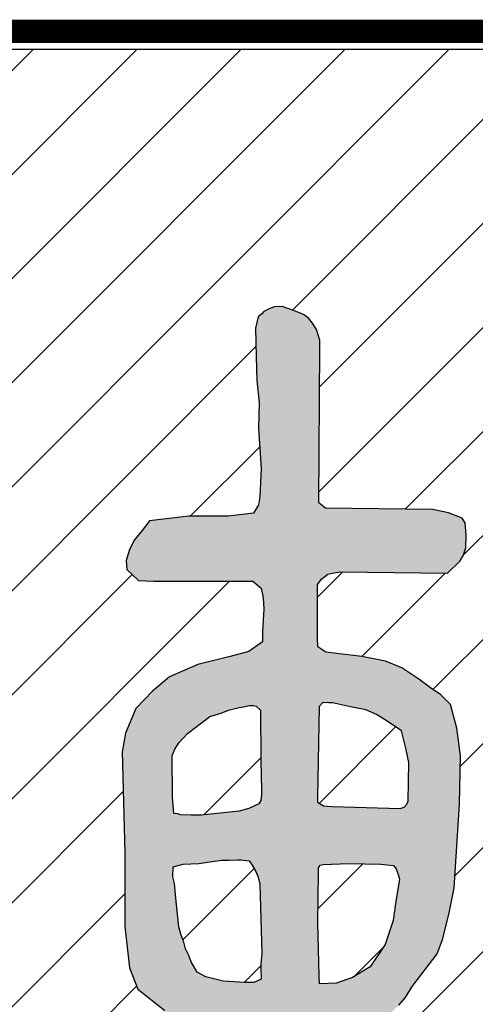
# Model space of a CAD drawing. Extents: x 475446 to 490894, y 3788879 to 3821323.
# Tile 46 of 75: x 484724.39 to 484726.36, y 3818433.73 to 3818437.98. Entities that reach past the tile are written whole.
import ezdxf

# ---------------------------------------------------------------- set-up
doc = ezdxf.new("R2010")
doc.units = 0
doc.header["$LTSCALE"] = 0.5
doc.layers.get('0').update_dxf_attribs({"linetype": 'CONTINUOUS'})
doc.layers.add('TK-PUBLIC', color=7, linetype='CONTINUOUS')
pattern_1 = [(45, (485181.9216356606, 3817979.207602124), (-0.4490128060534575, 0.4490128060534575), [])]

# ---------------------------------------------------------------- blocks, each defined once
blk = doc.blocks.new('02')
h = blk.add_hatch()
h.set_pattern_fill('ANSI31', color=256, scale=0.4)
h.set_pattern_definition(pattern_1)
edge = h.paths.add_edge_path()
edge.add_line((485111.6942535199, 3818307.058824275), (485111.6942535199, 3818322.176979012))
edge.add_arc((485111.3792919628, 3818322.176979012), 0.3149615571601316, 0, 89.99999997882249)
edge.add_line((485111.3792919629, 3818322.49194057), (485092.3241177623, 3818322.49194057))
edge.add_arc((485092.3241177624, 3818322.176979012), 0.314961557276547, 90.00000002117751, 180)
edge.add_line((485092.0091562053, 3818322.176979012), (485092.0091562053, 3818307.058824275))
edge.add_arc((485092.3241177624, 3818307.058824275), 0.3149615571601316, 180, 269.9999999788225)
edge.add_line((485092.3241177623, 3818306.743862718), (485111.3792919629, 3818306.743862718))
edge.add_arc((485111.3792919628, 3818307.058824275), 0.314961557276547, 270.0000000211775, 360)
h.paths.add_polyline_path([(485106.8715060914, 3818320.249691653), (485106.8208253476, 3818320.18805033), (485106.7741702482, 3818320.112751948), (485106.7167942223, 3818319.998045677), (485106.6952676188, 3818319.937099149), (485106.6737410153, 3818319.822371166), (485106.6629777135, 3818319.725577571), (485106.6629777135, 3818319.621597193), (485106.6378492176, 3818319.337968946), (485106.6665796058, 3818319.169481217), (485106.6880638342, 3818319.058335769), (485106.7203537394, 3818318.957959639), (485106.7598050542, 3818318.88268297), (485106.8745994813, 3818318.760789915), (485106.9391369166, 3818318.692678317), (485107.0754579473, 3818318.628149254), (485107.3050468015, 3818318.4696492), (485107.4162393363, 3818318.358525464), (485107.5453565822, 3818318.254566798), (485107.5668831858, 3818318.154168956), (485107.6098940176, 3818318.010780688), (485107.6134959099, 3818317.867370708), (485107.6170978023, 3818317.75622526), (485107.5991730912, 3818317.67378352), (485107.5489584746, 3818317.612836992), (485107.4628520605, 3818317.591320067), (485107.3050468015, 3818317.616419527), (485107.1651662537, 3818317.670200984), (485107.0001572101, 3818317.741895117), (485106.9320178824, 3818317.770577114), (485106.7490841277, 3818317.888887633), (485106.6450953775, 3818317.974911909), (485106.5231395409, 3818318.032275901), (485106.2039271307, 3818318.179268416), (485106.124982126, 3818318.175685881), (485106.0353161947, 3818318.132673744), (485105.9492521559, 3818318.093222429), (485105.9061989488, 3818318.046627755), (485105.8667476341, 3818317.964164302), (485105.8739514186, 3818317.820754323), (485105.9600154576, 3818317.70604805), (485106.064046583, 3818317.612836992), (485106.2182499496, 3818317.519625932), (485106.4083451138, 3818317.386963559), (485106.6199668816, 3818317.257905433), (485107.0216838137, 3818317.071483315), (485107.2440688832, 3818317.035636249), (485107.3803475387, 3818317.028471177), (485107.4592501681, 3818316.999789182), (485107.5668831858, 3818316.989041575), (485107.5991730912, 3818316.693992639), (485107.5750616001, 3818315.243239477), (485107.5865452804, 3818314.520783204), (485107.5578572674, 3818314.457708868), (485107.4832769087, 3818314.417584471), (485107.380008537, 3818314.406098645), (485106.7489993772, 3818314.394634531), (485106.668698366, 3818314.457708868), (485106.6629777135, 3818316.315459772), (485106.6176786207, 3818316.564500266), (485106.5749220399, 3818316.593746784), (485106.4939430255, 3818316.625207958), (485106.4309734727, 3818316.638713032), (485106.3342308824, 3818316.604972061), (485106.2374882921, 3818316.528522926), (485106.1587551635, 3818316.436354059), (485106.1250245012, 3818316.319433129), (485106.1515090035, 3818315.094444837), (485106.1975284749, 3818314.381281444), (485106.1975284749, 3818313.58658823), (485106.1975284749, 3818312.76414665), (485106.1053200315, 3818311.974946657), (485106.0305277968, 3818311.302037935), (485105.8577217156, 3818310.259454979), (485105.6966111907, 3818309.586546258), (485105.6621177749, 3818309.235718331), (485105.6793644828, 3818309.040177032), (485105.713900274, 3818308.942406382), (485105.8002185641, 3818308.879136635), (485105.9383193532, 3818308.896397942), (485106.082140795, 3818308.95966769), (485106.2951185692, 3818309.287849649), (485106.421693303, 3818309.937743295), (485106.542505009, 3818310.742923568), (485106.6518330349, 3818311.34222747), (485106.6575960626, 3818311.836834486), (485106.6606047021, 3818312.091932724), (485106.6662406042, 3818312.123003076), (485106.6775547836, 3818312.148428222), (485106.695945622, 3818312.176675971), (485106.7920102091, 3818312.192200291), (485106.9107031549, 3818312.196455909), (485107.1381732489, 3818312.197867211), (485107.2356785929, 3818312.202101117), (485107.4122984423, 3818312.199278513), (485107.4518768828, 3818312.199278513), (485107.5169228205, 3818312.177479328), (485107.5226010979, 3818312.13214397), (485107.5268386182, 3818312.081141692), (485107.5548910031, 3818309.18478119), (485107.5548910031, 3818308.918197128), (485107.5548910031, 3818308.790702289), (485107.5548910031, 3818308.709585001), (485107.5548910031, 3818308.553104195), (485107.601249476, 3818308.454595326), (485107.6766349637, 3818308.373456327), (485107.7751996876, 3818308.33287597), (485107.8853752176, 3818308.29811452), (485107.9723291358, 3818308.303911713), (485108.0650884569, 3818308.431406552), (485108.117294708, 3818308.55890139), (485108.1346685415, 3818308.651634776), (485108.096700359, 3818312.079730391), (485108.1012345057, 3818312.10928088), (485108.123947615, 3818312.1547248), (485108.1671703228, 3818312.177457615), (485108.2603957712, 3818312.193351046), (485108.7131324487, 3818312.204619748), (485108.9336953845, 3818312.195522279), (485109.0610328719, 3818312.181886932), (485109.0860342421, 3818312.127345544), (485109.0928566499, 3818312.068266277), (485109.0928566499, 3818311.961441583), (485109.1308672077, 3818311.099179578), (485109.1449357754, 3818310.890676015), (485109.1777341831, 3818310.665757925), (485109.2058713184, 3818310.401019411), (485109.2296014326, 3818310.145747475), (485109.3084616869, 3818309.577622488), (485109.3375734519, 3818309.45040991), (485109.399356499, 3818309.203258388), (485109.450291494, 3818309.105118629), (485109.4866494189, 3818309.025173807), (485109.5339401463, 3818308.937933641), (485109.6684814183, 3818308.89796123), (485109.7993784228, 3818308.890687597), (485109.8793828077, 3818308.934307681), (485109.9229868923, 3818309.068793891), (485109.8148453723, 3818309.912014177), (485109.7792925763, 3818310.168154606), (485109.7039918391, 3818310.600295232), (485109.6926352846, 3818310.826841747), (485109.6737359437, 3818311.106236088), (485109.5703404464, 3818311.960725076), (485109.5703404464, 3818312.164256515), (485109.5484748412, 3818312.823225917), (485109.5375420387, 3818313.820299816), (485109.5084302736, 3818314.267356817), (485109.5299145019, 3818316.414620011), (485109.5208038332, 3818316.619779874), (485109.5002518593, 3818316.647115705), (485109.4683433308, 3818316.681312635), (485109.4249934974, 3818316.708670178), (485109.3657105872, 3818316.736027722), (485109.3086735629, 3818316.754266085), (485109.1855312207, 3818316.747426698), (485109.1216717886, 3818316.726908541), (485109.0714995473, 3818316.690431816), (485109.0259038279, 3818316.619779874), (485109.0099283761, 3818316.567344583), (485109.0008177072, 3818316.435138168), (485108.9962411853, 3818316.339386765), (485108.9917070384, 3818316.241377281), (485108.9939952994, 3818316.163885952), (485108.9939952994, 3818316.113730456), (485108.9848422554, 3818316.084093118), (485108.9734433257, 3818316.056735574), (485108.9209828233, 3818316.020280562), (485108.8662764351, 3818316.013441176), (485108.7248703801, 3818316.011161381), (485108.37137643, 3818316.01572097), (485108.2776848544, 3818316.018022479), (485108.2434456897, 3818316.03170125), (485108.1841627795, 3818316.068156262), (485108.1339905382, 3818316.100073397), (485108.1134809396, 3818316.147949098), (485108.1408553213, 3818316.964484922), (485108.175094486, 3818317.028427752), (485108.248064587, 3818317.067184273), (485108.3415866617, 3818317.115038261), (485108.7063947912, 3818317.266090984), (485108.7975862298, 3818317.346296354), (485108.899710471, 3818317.462956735), (485108.9726381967, 3818317.546809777), (485109.0273445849, 3818317.637958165), (485109.0966704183, 3818317.747323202), (485109.3009612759, 3818318.076243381), (485109.3301577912, 3818318.324154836), (485109.2644338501, 3818318.667405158), (485109.1586653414, 3818318.933533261), (485109.0674739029, 3818319.130399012), (485108.8411055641, 3818319.407882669), (485108.6842749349, 3818319.502678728), (485108.563929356, 3818319.601100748), (485108.4763821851, 3818319.641203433), (485108.3268400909, 3818319.692249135), (485108.2100964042, 3818319.71776113), (485108.1189473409, 3818319.71776113), (485108.0277559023, 3818319.681306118), (485107.9694052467, 3818319.622986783), (485107.9474972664, 3818319.53913374), (485107.9803380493, 3818319.418825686), (485108.013136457, 3818319.349541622), (485108.1153030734, 3818319.258414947), (485108.2320043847, 3818319.152675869), (485108.436252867, 3818318.999560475), (485108.4836707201, 3818318.912081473), (485108.5712178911, 3818318.773535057), (485108.6332128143, 3818318.641545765), (485108.6368570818, 3818318.517590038), (485108.6550784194, 3818318.397281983), (485108.6514341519, 3818318.291564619), (485108.6295685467, 3818318.153018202), (485108.5857949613, 3818317.996255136), (485108.5529541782, 3818317.926992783), (485108.4946035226, 3818317.857730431), (485108.436252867, 3818317.806684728), (485108.3267977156, 3818317.755639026), (485108.1918750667, 3818317.697319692), (485108.1335244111, 3818317.697319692), (485108.1335244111, 3818317.784798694), (485108.1261935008, 3818317.916049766), (485108.1371686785, 3818318.061869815), (485108.1335244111, 3818318.233223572), (485108.0970393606, 3818318.397281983), (485108.0569100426, 3818318.535806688), (485107.9839823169, 3818318.65246707), (485107.9073679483, 3818318.714455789), (485107.7466388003, 3818318.842688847), (485107.6590916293, 3818318.897360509), (485107.5241266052, 3818318.955701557), (485107.3928482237, 3818319.032259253), (485107.2066515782, 3818319.200464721), (485107.1738531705, 3818319.291591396), (485107.1920745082, 3818319.452002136), (485107.1847435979, 3818319.809734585), (485107.1847435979, 3818319.966497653), (485107.1920321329, 3818320.090453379), (485107.1774550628, 3818320.174306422), (485107.1118158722, 3818320.214409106), (485107.0716865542, 3818320.228999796), (485107.0206244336, 3818320.258159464), (485106.9374842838, 3818320.270470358)], flags=16)
h.paths.add_polyline_path([(485103.8890544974, 3818320.085155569), (485103.8938852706, 3818319.840305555), (485103.8994787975, 3818319.633886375), (485103.92181053, 3818319.444207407), (485103.916217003, 3818319.221048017), (485103.9385487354, 3818318.875170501), (485103.9274040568, 3818318.629690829), (485103.916217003, 3818318.562751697), (485103.8715535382, 3818318.490210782), (485103.6538721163, 3818318.462332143), (485103.3134297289, 3818318.462332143), (485102.97264834, 3818318.422468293), (485102.9112466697, 3818318.338767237), (485102.8442938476, 3818318.260667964), (485102.7996303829, 3818318.176988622), (485102.7717474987, 3818318.082149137), (485102.7772986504, 3818318.004049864), (485102.8777702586, 3818317.90921038), (485103.0117182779, 3818317.903630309), (485103.1847786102, 3818317.903630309), (485103.480599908, 3818317.903630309), (485103.6089544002, 3818317.903630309), (485103.7652341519, 3818317.903630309), (485103.86570576, 3818317.903630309), (485103.9382521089, 3818317.842249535), (485103.9550326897, 3818317.758570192), (485103.9605838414, 3818317.663730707), (485103.9494391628, 3818317.468471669), (485103.9494391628, 3818317.379212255), (485103.8322293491, 3818317.295532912), (485103.6703560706, 3818317.250892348), (485103.3910611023, 3818317.183041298), (485103.1454967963, 3818317.077063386), (485103.0003617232, 3818316.954323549), (485102.8552266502, 3818316.802923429), (485102.7659420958, 3818316.59092418), (485102.7380168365, 3818316.429145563), (485102.760348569, 3818315.557634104), (485102.760348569, 3818314.921636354), (485102.7994185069, 3818314.564576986), (485102.8719648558, 3818314.380478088), (485103.1063844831, 3818314.19637919), (485103.329659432, 3818314.051319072), (485103.5529343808, 3818313.97879987), (485103.7650222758, 3818313.917419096), (485103.9213020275, 3818313.917419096), (485103.982957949, 3818313.871714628), (485103.9829155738, 3818313.157074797), (485103.9549903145, 3818313.056655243), (485103.7429024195, 3818313.01759475), (485102.8275556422, 3818313.01759475), (485102.6376723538, 3818312.955323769), (485102.5651260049, 3818312.737744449), (485102.559532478, 3818312.626164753), (485102.6097470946, 3818312.54248541), (485102.743737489, 3818312.475524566), (485102.8553537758, 3818312.447624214), (485103.0395587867, 3818312.442044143), (485103.3465247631, 3818312.447624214), (485103.748411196, 3818312.436485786), (485103.8600274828, 3818312.430905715), (485103.9215139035, 3818312.346292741), (485103.9438456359, 3818311.983675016), (485103.9159203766, 3818310.051993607), (485103.9216410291, 3818308.348725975), (485103.994187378, 3818308.175787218), (485104.1169907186, 3818308.02514703), (485104.1951305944, 3818307.99168832), (485104.2066632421, 3818308.018621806), (485104.3848867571, 3818308.013986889), (485104.4686201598, 3818308.108826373), (485104.5076900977, 3818308.253886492), (485104.4741713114, 3818312.424522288), (485104.5634558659, 3818312.502621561), (485104.6806656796, 3818312.497041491), (485104.8258007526, 3818312.48588135), (485105.3560416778, 3818312.457980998), (485105.4453686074, 3818312.48030128), (485105.5458402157, 3818312.530521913), (485105.6407182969, 3818312.647681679), (485105.6741947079, 3818312.725780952), (485105.6909329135, 3818312.820620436), (485105.6407182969, 3818312.926620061), (485105.5625784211, 3818312.971260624), (485105.4062986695, 3818313.027039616), (485105.0546268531, 3818313.038199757), (485104.8983471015, 3818313.038199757), (485104.6862592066, 3818313.043779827), (485104.5315473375, 3818313.051704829), (485104.5082409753, 3818313.0722447), (485104.4917993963, 3818313.09827779), (485104.4849346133, 3818313.125678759), (485104.4795953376, 3818313.803147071), (485104.5111224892, 3818313.873212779), (485104.5567182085, 3818313.925778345), (485104.6093058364, 3818313.953830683), (485104.9179668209, 3818314.09116121), (485105.0231420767, 3818314.143726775), (485105.1283173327, 3818314.241844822), (485105.1844221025, 3818314.308414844), (485105.2440016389, 3818314.403037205), (485105.4579964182, 3818314.684233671), (485105.5035921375, 3818314.810382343), (485105.5596545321, 3818315.024162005), (485105.6052502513, 3818315.25544181), (485105.6508459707, 3818315.978527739), (485105.6613550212, 3818316.395534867), (485105.6297854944, 3818316.633827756), (485105.5734688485, 3818316.83796714), (485105.4893116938, 3818316.922059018), (485105.4016797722, 3818316.981637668), (485105.2999792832, 3818317.055220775), (485105.1527678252, 3818317.153338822), (485105.0125059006, 3818317.212917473), (485104.8091896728, 3818317.251456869), (485104.6163401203, 3818317.275991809), (485104.4971386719, 3818317.290017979), (485104.4270077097, 3818317.335917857), (485104.423532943, 3818317.413018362), (485104.4235753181, 3818317.872364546), (485104.4621367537, 3818317.921412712), (485104.5147243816, 3818317.963469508), (485104.5673120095, 3818317.973978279), (485104.6269339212, 3818317.984487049), (485105.5490607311, 3818317.970569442), (485105.6542359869, 3818318.075700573), (485105.6822883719, 3818318.121253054), (485105.7068236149, 3818318.191340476), (485105.7103407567, 3818318.299989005), (485105.6998317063, 3818318.405098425), (485105.6752964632, 3818318.44715522), (485105.556095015, 3818318.492707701), (485105.4193502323, 3818318.520738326), (485104.4935791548, 3818318.531789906), (485104.437474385, 3818318.577342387), (485104.4443391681, 3818319.920662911), (485104.4443391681, 3818319.983737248), (485104.4162867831, 3818320.074842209), (485104.3812424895, 3818320.130903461), (485104.3496729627, 3818320.169464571), (485104.3040772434, 3818320.204508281), (485104.2269543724, 3818320.236034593), (485104.1188128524, 3818320.273705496), (485104.0528346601, 3818320.269580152), (485104.0129595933, 3818320.257204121), (485103.9621093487, 3818320.229716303), (485103.9442270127, 3818320.209111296), (485103.9112167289, 3818320.183013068)], flags=16)
h = blk.add_hatch(color=256)
h.dxf.hatch_style = 1
h.paths.add_polyline_path([(485103.8890544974, 3818320.085155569), (485103.8938852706, 3818319.840305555), (485103.8994787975, 3818319.633886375), (485103.92181053, 3818319.444207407), (485103.916217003, 3818319.221048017), (485103.9385487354, 3818318.875170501), (485103.9274040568, 3818318.629690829), (485103.916217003, 3818318.562751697), (485103.8715535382, 3818318.490210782), (485103.6538721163, 3818318.462332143), (485103.3134297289, 3818318.462332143), (485102.97264834, 3818318.422468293), (485102.9112466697, 3818318.338767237), (485102.8442938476, 3818318.260667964), (485102.7996303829, 3818318.176988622), (485102.7717474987, 3818318.082149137), (485102.7772986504, 3818318.004049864), (485102.8777702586, 3818317.90921038), (485103.0117182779, 3818317.903630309), (485103.1847786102, 3818317.903630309), (485103.480599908, 3818317.903630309), (485103.6089544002, 3818317.903630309), (485103.7652341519, 3818317.903630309), (485103.86570576, 3818317.903630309), (485103.9382521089, 3818317.842249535), (485103.9550326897, 3818317.758570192), (485103.9605838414, 3818317.663730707), (485103.9494391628, 3818317.468471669), (485103.9494391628, 3818317.379212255), (485103.8322293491, 3818317.295532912), (485103.6703560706, 3818317.250892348), (485103.3910611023, 3818317.183041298), (485103.1454967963, 3818317.077063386), (485103.0003617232, 3818316.954323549), (485102.8552266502, 3818316.802923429), (485102.7659420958, 3818316.59092418), (485102.7380168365, 3818316.429145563), (485102.760348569, 3818315.557634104), (485102.760348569, 3818314.921636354), (485102.7994185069, 3818314.564576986), (485102.8719648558, 3818314.380478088), (485103.1063844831, 3818314.19637919), (485103.329659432, 3818314.051319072), (485103.5529343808, 3818313.97879987), (485103.7650222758, 3818313.917419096), (485103.9213020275, 3818313.917419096), (485103.982957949, 3818313.871714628), (485103.9829155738, 3818313.157074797), (485103.9549903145, 3818313.056655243), (485103.7429024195, 3818313.01759475), (485102.8275556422, 3818313.01759475), (485102.6376723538, 3818312.955323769), (485102.5651260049, 3818312.737744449), (485102.559532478, 3818312.626164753), (485102.6097470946, 3818312.54248541), (485102.743737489, 3818312.475524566), (485102.8553537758, 3818312.447624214), (485103.0395587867, 3818312.442044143), (485103.3465247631, 3818312.447624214), (485103.748411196, 3818312.436485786), (485103.8600274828, 3818312.430905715), (485103.9215139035, 3818312.346292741), (485103.9438456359, 3818311.983675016), (485103.9159203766, 3818310.051993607), (485103.9216410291, 3818308.348725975), (485103.994187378, 3818308.175787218), (485104.1169907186, 3818308.02514703), (485104.1951305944, 3818307.99168832), (485104.2066632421, 3818308.018621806), (485104.3848867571, 3818308.013986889), (485104.4686201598, 3818308.108826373), (485104.5076900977, 3818308.253886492), (485104.4741713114, 3818312.424522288), (485104.5634558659, 3818312.502621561), (485104.6806656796, 3818312.497041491), (485104.8258007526, 3818312.48588135), (485105.3560416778, 3818312.457980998), (485105.4453686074, 3818312.48030128), (485105.5458402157, 3818312.530521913), (485105.6407182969, 3818312.647681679), (485105.6741947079, 3818312.725780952), (485105.6909329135, 3818312.820620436), (485105.6407182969, 3818312.926620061), (485105.5625784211, 3818312.971260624), (485105.4062986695, 3818313.027039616), (485105.0546268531, 3818313.038199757), (485104.8983471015, 3818313.038199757), (485104.6862592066, 3818313.043779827), (485104.5315473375, 3818313.051704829), (485104.5082409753, 3818313.0722447), (485104.4917993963, 3818313.09827779), (485104.4849346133, 3818313.125678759), (485104.4795953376, 3818313.803147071), (485104.5111224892, 3818313.873212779), (485104.5567182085, 3818313.925778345), (485104.6093058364, 3818313.953830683), (485104.9179668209, 3818314.09116121), (485105.0231420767, 3818314.143726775), (485105.1283173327, 3818314.241844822), (485105.1844221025, 3818314.308414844), (485105.2440016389, 3818314.403037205), (485105.4579964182, 3818314.684233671), (485105.5035921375, 3818314.810382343), (485105.5596545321, 3818315.024162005), (485105.6052502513, 3818315.25544181), (485105.6508459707, 3818315.978527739), (485105.6613550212, 3818316.395534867), (485105.6297854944, 3818316.633827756), (485105.5734688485, 3818316.83796714), (485105.4893116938, 3818316.922059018), (485105.4016797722, 3818316.981637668), (485105.2999792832, 3818317.055220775), (485105.1527678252, 3818317.153338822), (485105.0125059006, 3818317.212917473), (485104.8091896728, 3818317.251456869), (485104.6163401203, 3818317.275991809), (485104.4971386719, 3818317.290017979), (485104.4270077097, 3818317.335917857), (485104.423532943, 3818317.413018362), (485104.4235753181, 3818317.872364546), (485104.4621367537, 3818317.921412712), (485104.5147243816, 3818317.963469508), (485104.5673120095, 3818317.973978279), (485104.6269339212, 3818317.984487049), (485105.5490607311, 3818317.970569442), (485105.6542359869, 3818318.075700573), (485105.6822883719, 3818318.121253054), (485105.7068236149, 3818318.191340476), (485105.7103407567, 3818318.299989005), (485105.6998317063, 3818318.405098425), (485105.6752964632, 3818318.44715522), (485105.556095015, 3818318.492707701), (485105.4193502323, 3818318.520738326), (485104.4935791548, 3818318.531789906), (485104.437474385, 3818318.577342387), (485104.4443391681, 3818319.920662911), (485104.4443391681, 3818319.983737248), (485104.4162867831, 3818320.074842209), (485104.3812424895, 3818320.130903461), (485104.3496729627, 3818320.169464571), (485104.3040772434, 3818320.204508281), (485104.2269543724, 3818320.236034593), (485104.1188128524, 3818320.273705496), (485104.0528346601, 3818320.269580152), (485104.0129595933, 3818320.257204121), (485103.9621093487, 3818320.229716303), (485103.9442270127, 3818320.209111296), (485103.9112167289, 3818320.183013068)])
h.paths.add_polyline_path([(485104.4736204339, 3818315.45582496), (485104.6920646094, 3818315.464727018), (485104.9729274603, 3818315.460275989), (485105.0821283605, 3818315.446922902), (485105.1044177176, 3818315.420173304), (485105.1245035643, 3818315.362244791), (485105.1334023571, 3818315.328829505), (485105.0999683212, 3818315.119392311), (485105.0799248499, 3818314.972356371), (485105.0108108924, 3818314.767370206), (485104.8793206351, 3818314.573544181), (485104.7277445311, 3818314.479964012), (485104.5895166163, 3818314.43095927), (485104.4424322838, 3818314.426486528), (485104.440458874, 3818314.491381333), (485104.4290417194, 3818314.954530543), (485104.4334911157, 3818315.382306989), (485104.4334911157, 3818315.426860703), (485104.4468816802, 3818315.451373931)], flags=16)
h.paths.add_polyline_path([(485103.1782528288, 3818315.435827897), (485103.265206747, 3818315.460341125), (485103.3989428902, 3818315.464792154), (485103.4947956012, 3818315.480403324), (485103.599547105, 3818315.49375641), (485103.6619657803, 3818315.49375641), (485103.7332832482, 3818315.498229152), (485103.7622678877, 3818315.498229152), (485103.8358312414, 3818315.489305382), (485103.8603241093, 3818315.451439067), (485103.8915546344, 3818315.395725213), (485103.9115981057, 3818315.346720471), (485103.927234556, 3818315.286555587), (485103.942828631, 3818314.687229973), (485103.9361333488, 3818314.595886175), (485103.9361333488, 3818314.564685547), (485103.9383792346, 3818314.466654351), (485103.8737146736, 3818314.437690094), (485103.7979478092, 3818314.437690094), (485103.6106917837, 3818314.448850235), (485103.4613615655, 3818314.486716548), (485103.3855523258, 3818314.526819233), (485103.3342783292, 3818314.615948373), (485103.311988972, 3818314.671640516), (485103.2852502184, 3818314.729569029), (485103.2696561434, 3818314.78526117), (485103.2451209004, 3818314.856564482), (485103.2272809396, 3818314.918944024), (485103.2206280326, 3818314.972421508), (485103.200542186, 3818315.166247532), (485103.1893975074, 3818315.293242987), (485103.1738034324, 3818315.348935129)], flags=16)
h.paths.add_polyline_path([(485104.4405677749, 3818316.819120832), (485104.4250160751, 3818316.037281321), (485104.4250160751, 3818315.995072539), (485104.4761205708, 3818315.963980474), (485104.5116733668, 3818315.959529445), (485104.5516755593, 3818315.957314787), (485105.1383602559, 3818315.939532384), (485105.1739130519, 3818315.9506491), (485105.1961176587, 3818315.977290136), (485105.2072199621, 3818316.003952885), (485105.2139152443, 3818316.337128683), (485105.1872188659, 3818316.461518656), (485105.1494625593, 3818316.610335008), (485105.0272524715, 3818316.692516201), (485104.9361034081, 3818316.752485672), (485104.8427932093, 3818316.792479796), (485104.709438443, 3818316.816906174), (485104.5538790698, 3818316.852449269), (485104.5227756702, 3818316.852449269), (485104.4716711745, 3818316.854663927)], flags=16)
h.paths.add_polyline_path([(485103.9313449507, 3818316.790048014), (485103.935751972, 3818316.352479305), (485103.9402013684, 3818316.101484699), (485103.9402013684, 3818316.057061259), (485103.935751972, 3818316.010423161), (485103.9179967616, 3818315.979309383), (485103.8313394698, 3818315.939336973), (485103.7468856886, 3818315.917125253), (485103.4224187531, 3818315.883796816), (485103.331312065, 3818315.881582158), (485103.2424512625, 3818315.886033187), (485103.2180007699, 3818315.892698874), (485103.1824479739, 3818315.897128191), (485103.1735491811, 3818316.037064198), (485103.1691421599, 3818316.397033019), (485103.1957961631, 3818316.45700249), (485103.2291030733, 3818316.510306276), (485103.3024545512, 3818316.588036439), (485103.4936514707, 3818316.734876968), (485103.5914110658, 3818316.763754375), (485103.6558637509, 3818316.788180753), (485103.7492163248, 3818316.812607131), (485103.8003208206, 3818316.819272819), (485103.8358736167, 3818316.828153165), (485103.8714264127, 3818316.828153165), (485103.8958769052, 3818316.823723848)], flags=16)
h = blk.add_hatch()
h.set_pattern_fill('ANSI31', color=256, scale=0.4)
h.set_pattern_definition(pattern_1)
h.paths.add_polyline_path([(485103.9313449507, 3818316.790048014), (485103.935751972, 3818316.352479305), (485103.9402013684, 3818316.101484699), (485103.9402013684, 3818316.057061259), (485103.935751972, 3818316.010423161), (485103.9179967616, 3818315.979309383), (485103.8313394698, 3818315.939336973), (485103.7468856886, 3818315.917125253), (485103.4224187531, 3818315.883796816), (485103.331312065, 3818315.881582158), (485103.2424512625, 3818315.886033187), (485103.2180007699, 3818315.892698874), (485103.1824479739, 3818315.897128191), (485103.1735491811, 3818316.037064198), (485103.1691421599, 3818316.397033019), (485103.1957961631, 3818316.45700249), (485103.2291030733, 3818316.510306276), (485103.3024545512, 3818316.588036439), (485103.4936514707, 3818316.734876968), (485103.5914110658, 3818316.763754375), (485103.6558637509, 3818316.788180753), (485103.7492163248, 3818316.812607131), (485103.8003208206, 3818316.819272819), (485103.8358736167, 3818316.828153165), (485103.8714264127, 3818316.828153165), (485103.8958769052, 3818316.823723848)])
h = blk.add_hatch()
h.set_pattern_fill('ANSI31', color=256, scale=0.4)
h.set_pattern_definition(pattern_1)
h.paths.add_polyline_path([(485104.4405677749, 3818316.819120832), (485104.4250160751, 3818316.037281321), (485104.4250160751, 3818315.995072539), (485104.4761205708, 3818315.963980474), (485104.5116733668, 3818315.959529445), (485104.5516755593, 3818315.957314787), (485105.1383602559, 3818315.939532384), (485105.1739130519, 3818315.9506491), (485105.1961176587, 3818315.977290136), (485105.2072199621, 3818316.003952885), (485105.2139152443, 3818316.337128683), (485105.1872188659, 3818316.461518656), (485105.1494625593, 3818316.610335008), (485105.0272524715, 3818316.692516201), (485104.9361034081, 3818316.752485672), (485104.8427932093, 3818316.792479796), (485104.709438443, 3818316.816906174), (485104.5538790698, 3818316.852449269), (485104.5227756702, 3818316.852449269), (485104.4716711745, 3818316.854663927)])
h = blk.add_hatch()
h.set_pattern_fill('ANSI31', color=256, scale=0.4)
h.set_pattern_definition(pattern_1)
h.paths.add_polyline_path([(485103.1782528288, 3818315.435827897), (485103.265206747, 3818315.460341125), (485103.3989428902, 3818315.464792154), (485103.4947956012, 3818315.480403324), (485103.599547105, 3818315.49375641), (485103.6619657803, 3818315.49375641), (485103.7332832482, 3818315.498229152), (485103.7622678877, 3818315.498229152), (485103.8358312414, 3818315.489305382), (485103.8603241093, 3818315.451439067), (485103.8915546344, 3818315.395725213), (485103.9115981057, 3818315.346720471), (485103.927234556, 3818315.286555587), (485103.942828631, 3818314.687229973), (485103.9361333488, 3818314.595886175), (485103.9361333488, 3818314.564685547), (485103.9383792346, 3818314.466654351), (485103.8737146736, 3818314.437690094), (485103.7979478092, 3818314.437690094), (485103.6106917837, 3818314.448850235), (485103.4613615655, 3818314.486716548), (485103.3855523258, 3818314.526819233), (485103.3342783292, 3818314.615948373), (485103.311988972, 3818314.671640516), (485103.2852502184, 3818314.729569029), (485103.2696561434, 3818314.78526117), (485103.2451209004, 3818314.856564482), (485103.2272809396, 3818314.918944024), (485103.2206280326, 3818314.972421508), (485103.200542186, 3818315.166247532), (485103.1893975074, 3818315.293242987), (485103.1738034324, 3818315.348935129)])
h = blk.add_hatch()
h.set_pattern_fill('ANSI31', color=256, scale=0.4)
h.set_pattern_definition(pattern_1)
h.paths.add_polyline_path([(485104.4736204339, 3818315.45582496), (485104.6920646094, 3818315.464727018), (485104.9729274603, 3818315.460275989), (485105.0821283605, 3818315.446922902), (485105.1044177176, 3818315.420173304), (485105.1245035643, 3818315.362244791), (485105.1334023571, 3818315.328829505), (485105.0999683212, 3818315.119392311), (485105.0799248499, 3818314.972356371), (485105.0108108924, 3818314.767370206), (485104.8793206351, 3818314.573544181), (485104.7277445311, 3818314.479964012), (485104.5895166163, 3818314.43095927), (485104.4424322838, 3818314.426486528), (485104.440458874, 3818314.491381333), (485104.4290417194, 3818314.954530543), (485104.4334911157, 3818315.382306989), (485104.4334911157, 3818315.426860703), (485104.4468816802, 3818315.451373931)])
for points in [[(485103.8890544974, 3818320.085155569), (485103.8938852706, 3818319.840305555), (485103.8994787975, 3818319.633886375), (485103.92181053, 3818319.444207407), (485103.916217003, 3818319.221048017), (485103.9385487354, 3818318.875170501), (485103.9274040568, 3818318.629690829), (485103.916217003, 3818318.562751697), (485103.916217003, 3818318.562751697), (485103.8715535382, 3818318.490210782), (485103.8715535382, 3818318.490210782), (485103.6538721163, 3818318.462332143), (485103.3134297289, 3818318.462332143), (485102.97264834, 3818318.422468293), (485102.9112466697, 3818318.338767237), (485102.8442938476, 3818318.260667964), (485102.7996303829, 3818318.176988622), (485102.7717474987, 3818318.082149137), (485102.7772986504, 3818318.004049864), (485102.7772986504, 3818318.004049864), (485102.8777702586, 3818317.90921038), (485103.0117182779, 3818317.903630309), (485103.1847786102, 3818317.903630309), (485103.480599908, 3818317.903630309), (485103.6089544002, 3818317.903630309), (485103.7652341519, 3818317.903630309), (485103.86570576, 3818317.903630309), (485103.86570576, 3818317.903630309), (485103.9382521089, 3818317.842249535), (485103.9550326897, 3818317.758570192), (485103.9605838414, 3818317.663730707), (485103.9494391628, 3818317.468471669), (485103.9494391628, 3818317.379212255), (485103.9494391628, 3818317.379212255), (485103.8322293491, 3818317.295532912), (485103.6703560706, 3818317.250892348), (485103.3910611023, 3818317.183041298), (485103.1454967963, 3818317.077063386), (485103.0003617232, 3818316.954323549), (485102.8552266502, 3818316.802923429), (485102.7659420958, 3818316.59092418), (485102.7380168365, 3818316.429145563), (485102.760348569, 3818315.557634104), (485102.760348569, 3818314.921636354), (485102.7994185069, 3818314.564576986), (485102.8719648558, 3818314.380478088), (485103.1063844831, 3818314.19637919)], [(485105.1283173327, 3818314.241844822), (485105.1844221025, 3818314.308414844), (485105.2440016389, 3818314.403037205), (485105.4579964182, 3818314.684233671), (485105.5035921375, 3818314.810382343), (485105.5596545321, 3818315.024162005), (485105.6052502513, 3818315.25544181), (485105.6508459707, 3818315.978527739), (485105.6613550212, 3818316.395534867), (485105.6297854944, 3818316.633827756), (485105.5734688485, 3818316.83796714), (485105.4893116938, 3818316.922059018), (485105.4016797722, 3818316.981637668), (485105.2999792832, 3818317.055220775), (485105.1527678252, 3818317.153338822), (485105.0125059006, 3818317.212917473), (485104.8091896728, 3818317.251456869), (485104.6163401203, 3818317.275991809), (485104.4971386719, 3818317.290017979), (485104.4270077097, 3818317.335917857), (485104.4270077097, 3818317.335917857), (485104.423532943, 3818317.413018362), (485104.4235753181, 3818317.872364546), (485104.4621367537, 3818317.921412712), (485104.5147243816, 3818317.963469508), (485104.5673120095, 3818317.973978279), (485104.6269339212, 3818317.984487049), (485105.5490607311, 3818317.970569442), (485105.6542359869, 3818318.075700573), (485105.6822883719, 3818318.121253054), (485105.7068236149, 3818318.191340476), (485105.7103407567, 3818318.299989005), (485105.6998317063, 3818318.405098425), (485105.6752964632, 3818318.44715522), (485105.556095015, 3818318.492707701), (485105.4193502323, 3818318.520738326), (485104.4935791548, 3818318.531789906), (485104.4935791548, 3818318.531789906), (485104.437474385, 3818318.577342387), (485104.437474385, 3818318.577342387), (485104.4443391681, 3818319.920662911), (485104.4443391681, 3818319.983737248), (485104.4162867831, 3818320.074842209), (485104.3812424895, 3818320.130903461), (485104.3496729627, 3818320.169464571), (485104.3040772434, 3818320.204508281), (485104.2269543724, 3818320.236034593), (485104.1188128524, 3818320.273705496), (485104.0528346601, 3818320.269580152), (485104.0129595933, 3818320.257204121), (485103.9621093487, 3818320.229716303), (485103.9442270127, 3818320.209111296), (485103.9112167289, 3818320.183013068), (485103.8890544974, 3818320.085155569)], [(485103.9313449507, 3818316.790048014), (485103.935751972, 3818316.352479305), (485103.9402013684, 3818316.101484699), (485103.9402013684, 3818316.057061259), (485103.935751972, 3818316.010423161), (485103.9179967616, 3818315.979309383), (485103.8313394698, 3818315.939336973), (485103.7468856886, 3818315.917125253), (485103.4224187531, 3818315.883796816), (485103.331312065, 3818315.881582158), (485103.2424512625, 3818315.886033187), (485103.2180007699, 3818315.892698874), (485103.2180007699, 3818315.892698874), (485103.1824479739, 3818315.897128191), (485103.1735491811, 3818316.037064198), (485103.1691421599, 3818316.397033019), (485103.1957961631, 3818316.45700249), (485103.2291030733, 3818316.510306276), (485103.3024545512, 3818316.588036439), (485103.4936514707, 3818316.734876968), (485103.5914110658, 3818316.763754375), (485103.6558637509, 3818316.788180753), (485103.7492163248, 3818316.812607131), (485103.8003208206, 3818316.819272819), (485103.8358736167, 3818316.828153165), (485103.8714264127, 3818316.828153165), (485103.8958769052, 3818316.823723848), (485103.9313449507, 3818316.790048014)], [(485104.4405677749, 3818316.819120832), (485104.4250160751, 3818316.037281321), (485104.4250160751, 3818315.995072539), (485104.4250160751, 3818315.995072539), (485104.4761205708, 3818315.963980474), (485104.5116733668, 3818315.959529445), (485104.5516755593, 3818315.957314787), (485105.1383602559, 3818315.939532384), (485105.1739130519, 3818315.9506491), (485105.1961176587, 3818315.977290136), (485105.2072199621, 3818316.003952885), (485105.2139152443, 3818316.337128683), (485105.1872188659, 3818316.461518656), (485105.1494625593, 3818316.610335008), (485105.0272524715, 3818316.692516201), (485104.9361034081, 3818316.752485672), (485104.8427932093, 3818316.792479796), (485104.709438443, 3818316.816906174), (485104.5538790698, 3818316.852449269), (485104.5227756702, 3818316.852449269), (485104.4716711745, 3818316.854663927), (485104.4405677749, 3818316.819120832)], [(485103.1782528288, 3818315.435827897), (485103.265206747, 3818315.460341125), (485103.3989428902, 3818315.464792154), (485103.4947956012, 3818315.480403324), (485103.599547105, 3818315.49375641), (485103.6619657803, 3818315.49375641), (485103.7332832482, 3818315.498229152), (485103.7622678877, 3818315.498229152), (485103.8358312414, 3818315.489305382), (485103.8603241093, 3818315.451439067), (485103.8915546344, 3818315.395725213), (485103.9115981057, 3818315.346720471), (485103.927234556, 3818315.286555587), (485103.942828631, 3818314.687229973), (485103.9361333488, 3818314.595886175), (485103.9361333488, 3818314.564685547), (485103.9383792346, 3818314.466654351), (485103.9383792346, 3818314.466654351), (485103.8737146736, 3818314.437690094), (485103.7979478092, 3818314.437690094), (485103.6106917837, 3818314.448850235), (485103.4613615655, 3818314.486716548), (485103.3855523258, 3818314.526819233), (485103.3342783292, 3818314.615948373), (485103.311988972, 3818314.671640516), (485103.2852502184, 3818314.729569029), (485103.2696561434, 3818314.78526117), (485103.2451209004, 3818314.856564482), (485103.2272809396, 3818314.918944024), (485103.2206280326, 3818314.972421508), (485103.200542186, 3818315.166247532), (485103.1893975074, 3818315.293242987), (485103.1738034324, 3818315.348935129), (485103.1782528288, 3818315.435827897)], [(485104.4736204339, 3818315.45582496), (485104.6920646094, 3818315.464727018), (485104.9729274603, 3818315.460275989), (485105.0821283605, 3818315.446922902), (485105.1044177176, 3818315.420173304), (485105.1245035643, 3818315.362244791), (485105.1334023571, 3818315.328829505), (485105.0999683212, 3818315.119392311), (485105.0799248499, 3818314.972356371), (485105.0108108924, 3818314.767370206), (485104.8793206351, 3818314.573544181), (485104.7277445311, 3818314.479964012), (485104.5895166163, 3818314.43095927), (485104.4424322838, 3818314.426486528), (485104.440458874, 3818314.491381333), (485104.4290417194, 3818314.954530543), (485104.4334911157, 3818315.382306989), (485104.4334911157, 3818315.426860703), (485104.4468816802, 3818315.451373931), (485104.4736204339, 3818315.45582496)]]:
    blk.add_lwpolyline(points)
at = {"layer": 'TK-PUBLIC', "const_width": 0.2}
blk.add_lwpolyline([(485092.3241177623, 3818322.649421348, 0.4142135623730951), (485091.8516754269, 3818322.176979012), (485091.8516754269, 3818307.058824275, 0.4142135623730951), (485092.3241177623, 3818306.58638194), (485111.3792919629, 3818306.58638194, 0.4142135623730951), (485111.8517342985, 3818307.058824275), (485111.8517342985, 3818322.176979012, 0.4142135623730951), (485111.3792919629, 3818322.649421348)], format="xyb", close=True, dxfattribs=at)
at = {"layer": 'TK-PUBLIC'}
for points in [[(485092.3241177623, 3818322.649421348, 0.4142135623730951), (485091.8516754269, 3818322.176979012), (485091.8516754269, 3818307.058824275, 0.4142135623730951), (485092.3241177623, 3818306.58638194), (485111.3792919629, 3818306.58638194, 0.4142135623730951), (485111.8517342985, 3818307.058824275), (485111.8517342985, 3818322.176979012, 0.4142135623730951), (485111.3792919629, 3818322.649421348)], [(485111.6942535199, 3818307.058824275), (485111.6942535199, 3818322.176979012, 0.4142135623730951), (485111.3792919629, 3818322.49194057), (485092.3241177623, 3818322.49194057, 0.4142135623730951), (485092.0091562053, 3818322.176979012), (485092.0091562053, 3818307.058824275, 0.4142135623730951), (485092.3241177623, 3818306.743862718), (485111.3792919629, 3818306.743862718, 0.4142135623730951)], [(485111.6942535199, 3818307.058824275), (485111.6942535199, 3818322.176979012, 0.4142135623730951), (485111.3792919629, 3818322.49194057), (485092.3241177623, 3818322.49194057, 0.4142135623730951), (485092.0091562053, 3818322.176979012), (485092.0091562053, 3818307.058824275, 0.4142135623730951), (485092.3241177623, 3818306.743862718), (485111.3792919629, 3818306.743862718, 0.4142135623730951)]]:
    blk.add_lwpolyline(points, format="xyb", close=True, dxfattribs=at)

msp = doc.modelspace()

# ---------------------------------------------------------------- block references
at = {"color": 3, "linetype": 'Continuous', "xscale": 0.5, "yscale": 0.5, "zscale": 0.5}
msp.add_blockref('02', (242173.4608178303, 1909276.603801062), dxfattribs=at)

doc.saveas('drawing.dxf')
